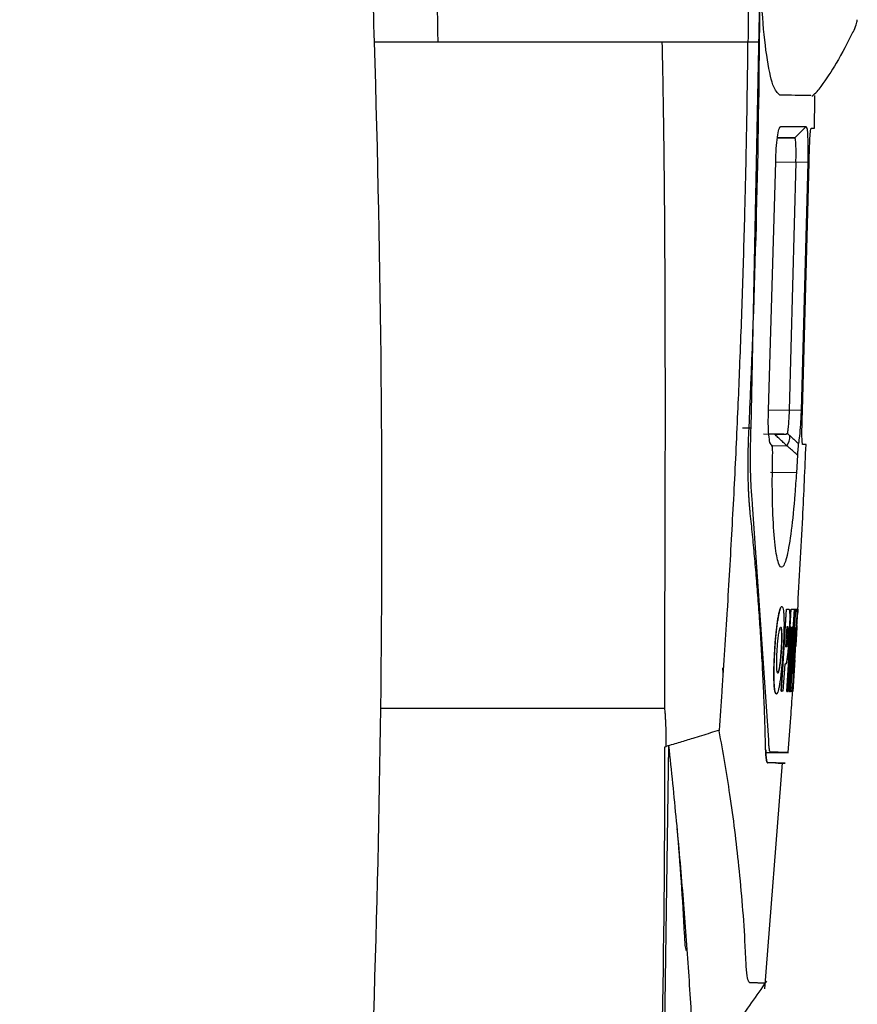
# Model space of a CAD drawing. Header units: millimetres. Extents: x -0.57 to 0.95, y -0.4 to 0.71.
# Tile 79 of 256: x -0.0839 to -0.0468, y 0.1456 to 0.1893. Entities that reach past the tile are written whole.
import ezdxf

# ---------------------------------------------------------------- set-up
doc = ezdxf.new("R2010")
doc.units = ezdxf.units.MM
doc.layers.add('FORMAT', color=7, linetype='Continuous')

msp = doc.modelspace()

# ---------------------------------------------------------------- linework, layer by layer
at = {"layer": 'FORMAT', "color": 7, "linetype": 'Continuous', "lineweight": 25}
for p, q in [((-0.051497, 0.171152), (-0.051073, 0.191926)), ((-0.050227, 0.184478), (-0.050184, 0.184521)), ((-0.050184, 0.184521), (-0.049054, 0.184526)), ((-0.049054, 0.184526), (-0.049559, 0.184024)), ((-0.048834, 0.18445), (-0.048685, 0.184448)), ((-0.050334, 0.18402), (-0.049559, 0.184024)), ((-0.049559, 0.184024), (-0.050334, 0.18402)), ((-0.050723, 0.171943), (-0.050406, 0.182951)), ((-0.050406, 0.182952), (-0.049508, 0.18294)), ((-0.049508, 0.18294), (-0.049808, 0.171943)), ((-0.048979, 0.182932), (-0.049508, 0.18294)), ((-0.048979, 0.182932), (-0.049279, 0.171922)), ((-0.049219, 0.171923), (-0.04892, 0.182932)), ((-0.050723, 0.171955), (-0.049808, 0.171943)), ((-0.049279, 0.171922), (-0.049808, 0.171943)), ((-0.051881, 0.171157), (-0.051497, 0.171152)), ((-0.05094, 0.170897), (-0.050457, 0.170882)), ((-0.050042, 0.17087), (-0.050712, 0.17089)), ((-0.050589, 0.170386), (-0.050631, 0.170431)), ((-0.050611, 0.170371), (-0.04991, 0.170358)), ((-0.050585, 0.170385), (-0.050589, 0.170386)), ((-0.04906, 0.170416), (-0.049213, 0.170418)), ((-0.049441, 0.169951), (-0.049487, 0.169159)), ((-0.050554, 0.169162), (-0.050542, 0.169838)), ((-0.049487, 0.169159), (-0.050641, 0.16918)), ((-0.050716, 0.157296), (-0.051428, 0.167756)), ((-0.050161, 0.159473), (-0.049932, 0.163115)), ((-0.050151, 0.159472), (-0.049922, 0.163115)), ((-0.050139, 0.163238), (-0.050129, 0.163238)), ((-0.049932, 0.163115), (-0.049829, 0.163113)), ((-0.049932, 0.163115), (-0.049922, 0.163115)), ((-0.049922, 0.163115), (-0.049819, 0.163113)), ((-0.049808, 0.159468), (-0.049579, 0.16311)), ((-0.049798, 0.159468), (-0.049569, 0.16311)), ((-0.049773, 0.16231), (-0.049725, 0.163112)), ((-0.049763, 0.16231), (-0.049715, 0.163112)), ((-0.049533, 0.163109), (-0.049761, 0.159467)), ((-0.049745, 0.159467), (-0.049517, 0.163109)), ((-0.049735, 0.159467), (-0.049507, 0.163109)), ((-0.049725, 0.163112), (-0.049599, 0.16311)), ((-0.049725, 0.163112), (-0.049715, 0.163112)), ((-0.049715, 0.163112), (-0.049589, 0.16311)), ((-0.049656, 0.159466), (-0.049428, 0.163108)), ((-0.049589, 0.16311), (-0.049637, 0.162308)), ((-0.049579, 0.16311), (-0.049543, 0.16311)), ((-0.049579, 0.16311), (-0.049569, 0.16311)), ((-0.049569, 0.16311), (-0.049533, 0.163109)), ((-0.049563, 0.160802), (-0.049421, 0.163067)), ((-0.049517, 0.163109), (-0.04948, 0.163109)), ((-0.049517, 0.163109), (-0.049507, 0.163109)), ((-0.049507, 0.163109), (-0.04947, 0.163109)), ((-0.049493, 0.161929), (-0.049428, 0.162961)), ((-0.049485, 0.162362), (-0.049438, 0.163108)), ((-0.049438, 0.163108), (-0.049428, 0.163108)), ((-0.049428, 0.163108), (-0.049419, 0.163108)), ((-0.049419, 0.163108), (-0.049421, 0.163067)), ((-0.049955, 0.161442), (-0.049899, 0.16235)), ((-0.049911, 0.159469), (-0.04973, 0.162309)), ((-0.049901, 0.159469), (-0.04972, 0.162309)), ((-0.049899, 0.16235), (-0.049888, 0.16235)), ((-0.049899, 0.16235), (-0.049898, 0.16235)), ((-0.049898, 0.16235), (-0.049888, 0.16235)), ((-0.049672, 0.162309), (-0.049853, 0.159468)), ((-0.04973, 0.162309), (-0.049773, 0.16231)), ((-0.049773, 0.16231), (-0.049763, 0.16231)), ((-0.04972, 0.162309), (-0.049763, 0.16231)), ((-0.04973, 0.162309), (-0.04972, 0.162309)), ((-0.049647, 0.162308), (-0.049682, 0.162309)), ((-0.049637, 0.162308), (-0.049672, 0.162309)), ((-0.049655, 0.160269), (-0.049527, 0.162307)), ((-0.049647, 0.162308), (-0.049637, 0.162308)), ((-0.049532, 0.162307), (-0.049522, 0.162306)), ((-0.049527, 0.162307), (-0.049522, 0.162306)), ((-0.049519, 0.161475), (-0.049464, 0.162383)), ((-0.049464, 0.162383), (-0.049463, 0.162383)), ((-0.049881, 0.161886), (-0.049871, 0.161886)), ((-0.050444, 0.161367), (-0.050434, 0.161366)), ((-0.050165, 0.161358), (-0.050155, 0.161358)), ((-0.049944, 0.161442), (-0.049955, 0.161442)), ((-0.049954, 0.161442), (-0.049944, 0.161442)), ((-0.049572, 0.161287), (-0.049562, 0.161287)), ((-0.049549, 0.161034), (-0.049521, 0.161476)), ((-0.049519, 0.161475), (-0.049519, 0.161475)), ((-0.049558, 0.160866), (-0.049649, 0.159466)), ((-0.049644, 0.159513), (-0.049558, 0.160866)), ((-0.049558, 0.160866), (-0.049558, 0.160866)), ((-0.052739, 0.160288), (-0.052754, 0.160509)), ((-0.050003, 0.160679), (-0.050082, 0.159471)), ((-0.049977, 0.160679), (-0.050003, 0.160679)), ((-0.049967, 0.160679), (-0.050003, 0.160679)), ((-0.049977, 0.160679), (-0.049967, 0.160679)), ((-0.049644, 0.159513), (-0.049588, 0.160396)), ((-0.049666, 0.159466), (-0.04962, 0.160204)), ((-0.04966, 0.160269), (-0.04965, 0.160269)), ((-0.04965, 0.160269), (-0.049655, 0.160269)), ((-0.050092, 0.159472), (-0.050161, 0.159473)), ((-0.050161, 0.159473), (-0.050151, 0.159472)), ((-0.050082, 0.159471), (-0.050151, 0.159472)), ((-0.050092, 0.159472), (-0.050082, 0.159471)), ((-0.049863, 0.159469), (-0.049911, 0.159469)), ((-0.049911, 0.159469), (-0.049901, 0.159469)), ((-0.049853, 0.159468), (-0.049901, 0.159469)), ((-0.049863, 0.159469), (-0.049853, 0.159468)), ((-0.049771, 0.159467), (-0.049808, 0.159468)), ((-0.049808, 0.159468), (-0.049798, 0.159468)), ((-0.049761, 0.159467), (-0.049798, 0.159468)), ((-0.049771, 0.159467), (-0.049761, 0.159467)), ((-0.049745, 0.159467), (-0.049735, 0.159467)), ((-0.049698, 0.159466), (-0.049735, 0.159467)), ((-0.049708, 0.159466), (-0.049698, 0.159466)), ((-0.049659, 0.159466), (-0.049666, 0.159466)), ((-0.049666, 0.159466), (-0.049656, 0.159466)), ((-0.049649, 0.159466), (-0.049656, 0.159466)), ((-0.050384, 0.159355), (-0.050374, 0.159354)), ((-0.055481, 0.132814), (-0.055147, 0.157065)), ((-0.055321, 0.157004), (-0.055261, 0.157022)), ((-0.050851, 0.156895), (-0.050859, 0.156896)), ((-0.050841, 0.156754), (-0.049844, 0.156758)), ((-0.050885, 0.146279), (-0.050104, 0.156295)), ((-0.050759, 0.156299), (-0.05079, 0.1563)), ((-0.049992, 0.156286), (-0.050765, 0.156313)), ((-0.050272, 0.156287), (-0.050293, 0.156288)), ((-0.049986, 0.156286), (-0.049992, 0.156286))]:
    msp.add_line(p, q, dxfattribs=at)
msp.add_arc((-0.050453, 0.170766), 0.000678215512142, 323.095164, 3.823819, dxfattribs=at)
for points, knots in [([(-0.06537566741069, 0.1882679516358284), (-0.0654570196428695, 0.1933125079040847), (-0.0656495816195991, 0.2008716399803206), (-0.0660258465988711, 0.2084432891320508), (-0.0663279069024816, 0.2134780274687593), (-0.0665047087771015, 0.2159890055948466), (-0.0669127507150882, 0.2210850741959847), (-0.0673747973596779, 0.2262549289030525), (-0.0682324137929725, 0.2341017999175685), (-0.0692271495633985, 0.2417915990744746), (-0.0703367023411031, 0.2492319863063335), (-0.0712499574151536, 0.2546596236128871), (-0.0718889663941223, 0.2582139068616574), (-0.0722161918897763, 0.2599900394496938), (-0.0725476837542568, 0.2617433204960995), (-0.0727725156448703, 0.2629040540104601), (-0.0731172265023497, 0.2646699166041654), (-0.0735967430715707, 0.2670904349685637), (-0.0746035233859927, 0.2719950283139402), (-0.0764667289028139, 0.280590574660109), (-0.0788033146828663, 0.2903221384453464), (-0.0808627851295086, 0.2980975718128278), (-0.0817618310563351, 0.3013589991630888), (-0.0820884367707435, 0.3025429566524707), (-0.0825763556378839, 0.3043174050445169), (-0.0832547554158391, 0.305702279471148), (-0.0839272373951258, 0.3067086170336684)], [0, 0, 0, 0, 0.1250000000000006, 0.1875000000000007, 0.1875000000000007, 0.2500000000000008, 0.2500000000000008, 0.3125000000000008, 0.3750000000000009, 0.4375000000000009, 0.500000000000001, 0.562500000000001, 0.578125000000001, 0.593750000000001, 0.6093750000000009, 0.6250000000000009, 0.6250000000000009, 0.6562500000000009, 0.6875000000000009, 0.7500000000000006, 0.8750000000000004, 0.9375000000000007, 0.9531250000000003, 0.9609375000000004, 0.9687500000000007, 1, 1, 1, 1]), ([(-0.0520995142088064, 0.2152712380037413), (-0.0520441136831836, 0.2140356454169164), (-0.0519041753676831, 0.210627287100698), (-0.0517336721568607, 0.2050505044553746), (-0.0516211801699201, 0.1985321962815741), (-0.0515993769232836, 0.192937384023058), (-0.0516218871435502, 0.1895166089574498), (-0.0516348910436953, 0.1882679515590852)], [0.2765756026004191, 0.2765756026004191, 0.2765756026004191, 0.2765756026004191, 0.3121419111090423, 0.3746419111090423, 0.4371419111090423, 0.4996419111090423, 0.5355663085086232, 0.5355663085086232, 0.5355663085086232, 0.5355663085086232]), ([(-0.0502180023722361, 0.1859139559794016), (-0.0503223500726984, 0.1860053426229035), (-0.0505315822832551, 0.1861885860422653), (-0.0508170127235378, 0.1875805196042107), (-0.051026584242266, 0.1895660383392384), (-0.051057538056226, 0.1911385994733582), (-0.0510730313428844, 0.1919257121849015)], [0, 0, 0, 0, 0.2507702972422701, 0.5028306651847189, 0.7511522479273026, 1, 1, 1, 1]), ([(-0.0469684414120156, 0.18871227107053), (-0.0469188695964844, 0.1888208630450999), (-0.046837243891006, 0.188999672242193), (-0.0468013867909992, 0.1891828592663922), (-0.0467873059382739, 0.1892547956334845)], [0, 0, 0, 0, 0.6073064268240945, 1, 1, 1, 1]), ([(-0.0469898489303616, 0.1887235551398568), (-0.0472214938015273, 0.1882519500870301), (-0.0476348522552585, 0.1874103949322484), (-0.0481662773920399, 0.1866384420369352), (-0.0483998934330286, 0.186299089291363)], [0, 0, 0, 0, 0.5603970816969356, 1, 1, 1, 1]), ([(-0.0554345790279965, 0.1882679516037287), (-0.0561480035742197, 0.1882679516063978), (-0.0576339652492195, 0.1882679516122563), (-0.0600286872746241, 0.1882679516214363), (-0.0625939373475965, 0.1882679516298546), (-0.0644255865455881, 0.1882679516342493), (-0.06537566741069, 0.1882679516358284)], [0.14865, 0.14865, 0.14865, 0.14865, 0.3043874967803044, 0.4601249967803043, 0.6158624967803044, 0.7715999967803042, 0.7715999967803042, 0.7715999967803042, 0.7715999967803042]), ([(-0.0553269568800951, 0.158708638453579), (-0.0553284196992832, 0.1590168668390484), (-0.0553276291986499, 0.1596330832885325), (-0.0553254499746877, 0.1605565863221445), (-0.0553223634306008, 0.1614798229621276), (-0.0553181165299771, 0.1627105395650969), (-0.0553127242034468, 0.1642487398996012), (-0.0553070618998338, 0.1660945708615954), (-0.0553025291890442, 0.1679405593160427), (-0.0552994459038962, 0.1697868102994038), (-0.0552984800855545, 0.1710862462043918), (-0.0552982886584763, 0.1723174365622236), (-0.0552989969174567, 0.1741644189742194), (-0.0553055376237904, 0.1771752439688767), (-0.0553233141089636, 0.1804614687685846), (-0.0553462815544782, 0.1829269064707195), (-0.0553769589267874, 0.1853925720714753), (-0.0554051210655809, 0.1870364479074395), (-0.0554345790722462, 0.1882679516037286)], [-2.5879699e-09, -2.5879699e-09, -2.5879699e-09, -2.5879699e-09, 0.03125, 0.0625, 0.09375, 0.125, 0.1875, 0.25, 0.3125, 0.375, 0.4375, 0.4444444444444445, 0.5, 0.625, 0.75, 0.833333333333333, 0.875, 1.000000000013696, 1.000000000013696, 1.000000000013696, 1.000000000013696]), ([(-0.0516348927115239, 0.1882679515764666), (-0.0516636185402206, 0.1882679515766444), (-0.0517213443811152, 0.1882679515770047), (-0.0518096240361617, 0.188267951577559), (-0.0519006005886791, 0.1882679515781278), (-0.0519638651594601, 0.1882679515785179), (-0.0522559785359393, 0.1882679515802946), (-0.0527936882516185, 0.188267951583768), (-0.0536420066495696, 0.1882679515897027), (-0.0545232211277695, 0.188267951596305), (-0.0551283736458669, 0.1882679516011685), (-0.0554345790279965, 0.1882679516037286)], [0.7715999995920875, 0.7715999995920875, 0.7715999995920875, 0.7715999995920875, 0.7779749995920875, 0.7843499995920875, 0.7907249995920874, 0.7970999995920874, 0.7970999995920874, 0.8478249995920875, 0.8985499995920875, 0.9492749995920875, 1, 1, 1, 1]), ([(-0.0529028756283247, 0.157743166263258), (-0.0528633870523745, 0.1583121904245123), (-0.0528238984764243, 0.1588812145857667), (-0.0527844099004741, 0.1594502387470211), (-0.052763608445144, 0.1597499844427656), (-0.052722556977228, 0.1603495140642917), (-0.0526626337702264, 0.1612489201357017), (-0.0526043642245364, 0.1621484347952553), (-0.0525288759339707, 0.1633479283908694), (-0.0524386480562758, 0.1648475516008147), (-0.0523369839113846, 0.1666474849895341), (-0.0522419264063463, 0.1684477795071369), (-0.0521534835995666, 0.1702484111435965), (-0.0520959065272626, 0.1715157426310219), (-0.0520438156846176, 0.1727164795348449), (-0.051968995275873, 0.17451772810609), (-0.0518626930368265, 0.1774537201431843), (-0.0517703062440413, 0.1806573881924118), (-0.0517157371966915, 0.1830605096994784), (-0.051670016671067, 0.1854638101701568), (-0.0516474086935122, 0.1870661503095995), (-0.0516348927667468, 0.1882679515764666)], [-0.0593236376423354, -0.0593236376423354, -0.0593236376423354, -0.0593236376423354, 0, 0, 0, 0.03125, 0.0625, 0.09375, 0.125, 0.1875, 0.25, 0.3125, 0.375, 0.4375, 0.4444444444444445, 0.5, 0.625, 0.75, 0.833333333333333, 0.875, 1.000000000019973, 1.000000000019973, 1.000000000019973, 1.000000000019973]), ([(-0.0488085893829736, 0.1858619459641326), (-0.048723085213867, 0.1859329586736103), (-0.0485526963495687, 0.1860744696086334), (-0.048442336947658, 0.1862189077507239), (-0.0483873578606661, 0.1862908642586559)], [0, 0, 0, 0, 0.5018178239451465, 1, 1, 1, 1]), ([(-0.048850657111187, 0.1858959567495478), (-0.0488962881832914, 0.1858965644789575), (-0.0490257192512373, 0.1858982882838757), (-0.049749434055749, 0.1859077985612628), (-0.0502180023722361, 0.1859139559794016)], [0, 0, 0, 0, 0.3525511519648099, 0.9999999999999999, 0.9999999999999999, 0.9999999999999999, 0.9999999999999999]), ([(-0.0486846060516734, 0.1844483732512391), (-0.0486817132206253, 0.1847181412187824), (-0.0486765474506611, 0.1851998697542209), (-0.0486725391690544, 0.185681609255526), (-0.0486707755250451, 0.1858935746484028)], [0, 0, 0, 0, 0.5599999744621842, 1, 1, 1, 1]), ([(-0.0504062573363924, 0.1829506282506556), (-0.0504000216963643, 0.1831524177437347), (-0.0503875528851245, 0.1835559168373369), (-0.050333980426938, 0.1840781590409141), (-0.0502746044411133, 0.184372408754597), (-0.0502229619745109, 0.1845012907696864), (-0.0501970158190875, 0.1845145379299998), (-0.0501840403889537, 0.1845211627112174)], [0, 0, 0, 0, 0.2496623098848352, 0.4992257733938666, 0.7488559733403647, 0.874405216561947, 1, 1, 1, 1]), ([(-0.0490535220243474, 0.1845262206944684), (-0.0490406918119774, 0.1845028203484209), (-0.0490150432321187, 0.1844560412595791), (-0.0489880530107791, 0.1840927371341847), (-0.0489769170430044, 0.1836516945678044), (-0.0489754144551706, 0.1832484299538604), (-0.0489778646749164, 0.1830377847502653), (-0.0489790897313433, 0.1829324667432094)], [0, 0, 0, 0, 0.2499869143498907, 0.4997430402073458, 0.749311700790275, 0.874661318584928, 1, 1, 1, 1]), ([(-0.04892043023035, 0.1829318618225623), (-0.0489164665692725, 0.1831296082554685), (-0.048908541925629, 0.183524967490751), (-0.0488858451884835, 0.1840272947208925), (-0.0488591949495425, 0.1843807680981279), (-0.048842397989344, 0.1844267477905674), (-0.048833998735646, 0.1844497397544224)], [0, 0, 0, 0, 0.2500498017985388, 0.4999306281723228, 0.7499422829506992, 1, 1, 1, 1]), ([(-0.0495076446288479, 0.1829404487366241), (-0.0495065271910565, 0.1830194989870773), (-0.0495043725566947, 0.1831719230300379), (-0.0495032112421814, 0.1834406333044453), (-0.0495068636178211, 0.1837289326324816), (-0.0495234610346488, 0.183974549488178), (-0.0495470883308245, 0.1840072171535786), (-0.0495588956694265, 0.1840235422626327)], [0, 0, 0, 0, 0.1396626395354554, 0.2692963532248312, 0.4975493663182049, 0.7489088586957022, 1, 1, 1, 1]), ([(-0.0505887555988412, 0.1703856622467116), (-0.0506014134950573, 0.1703923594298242), (-0.0506267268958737, 0.1704057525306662), (-0.0506714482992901, 0.1705328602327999), (-0.0507146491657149, 0.1708241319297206), (-0.0507391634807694, 0.1713422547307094), (-0.0507285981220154, 0.1717429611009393), (-0.0507233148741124, 0.1719433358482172)], [0, 0, 0, 0, 0.1255578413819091, 0.2510919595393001, 0.5008065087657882, 0.7503763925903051, 1, 1, 1, 1]), ([(-0.0498077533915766, 0.1719434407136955), (-0.0498130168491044, 0.1718436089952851), (-0.0498225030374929, 0.1716636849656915), (-0.0498374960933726, 0.1714032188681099), (-0.0498511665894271, 0.1711959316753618), (-0.0498676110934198, 0.1710387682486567), (-0.0498803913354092, 0.170955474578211), (-0.0498884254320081, 0.1709231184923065), (-0.0498907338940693, 0.170913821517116)], [0, 0, 0, 0, 0.2183050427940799, 0.3934453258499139, 0.6132957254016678, 0.7771321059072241, 0.9359626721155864, 1, 1, 1, 1]), ([(-0.0492790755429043, 0.1719223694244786), (-0.0492835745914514, 0.1718176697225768), (-0.0492925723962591, 0.1716082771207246), (-0.04931605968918, 0.1712105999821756), (-0.0493515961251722, 0.1707606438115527), (-0.0493823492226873, 0.1705642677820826), (-0.0493977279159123, 0.1704660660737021)], [0, 0, 0, 0, 0.167162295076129, 0.3343137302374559, 0.6671104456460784, 1, 1, 1, 1]), ([(-0.0492130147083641, 0.170417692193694), (-0.0492203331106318, 0.1704407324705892), (-0.0492349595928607, 0.1704867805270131), (-0.0492431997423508, 0.1708352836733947), (-0.049239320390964, 0.1713332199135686), (-0.0492258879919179, 0.1717266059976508), (-0.0492191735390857, 0.1719232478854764)], [0, 0, 0, 0, 0.2503591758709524, 0.5003652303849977, 0.7502475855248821, 1, 1, 1, 1]), ([(-0.0515308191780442, 0.1673587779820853), (-0.0515362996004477, 0.1674116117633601), (-0.0515472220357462, 0.167516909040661), (-0.051561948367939, 0.1676827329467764), (-0.0515753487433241, 0.1678534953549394), (-0.0515873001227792, 0.1680298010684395), (-0.0515978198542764, 0.1682114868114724), (-0.0516068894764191, 0.1683985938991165), (-0.0516145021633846, 0.1685911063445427), (-0.0516206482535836, 0.1687890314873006), (-0.0516265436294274, 0.16904526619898), (-0.0516304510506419, 0.1693623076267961), (-0.0516299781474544, 0.1697426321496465), (-0.0516242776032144, 0.1701295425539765), (-0.0516137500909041, 0.1705229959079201), (-0.0516025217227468, 0.1707875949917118), (-0.0515968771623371, 0.1709206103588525)], [0, 0, 0, 0, 0.0561353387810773, 0.1118772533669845, 0.1673335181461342, 0.2226135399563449, 0.2778277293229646, 0.3330868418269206, 0.3885013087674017, 0.4441805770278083, 0.5002324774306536, 0.6005662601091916, 0.700070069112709, 0.7993834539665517, 0.899148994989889, 1, 1, 1, 1]), ([(-0.0514276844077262, 0.1677565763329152), (-0.0514493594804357, 0.1679925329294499), (-0.0514924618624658, 0.1684617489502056), (-0.0515232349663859, 0.1693032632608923), (-0.0515290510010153, 0.1702067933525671), (-0.0515076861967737, 0.170835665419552), (-0.0514969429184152, 0.1711518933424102)], [0, 0, 0, 0, 0.2514716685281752, 0.5000688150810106, 0.7486099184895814, 1, 1, 1, 1]), ([(-0.0499102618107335, 0.1703582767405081), (-0.0499368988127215, 0.1703835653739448), (-0.0499901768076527, 0.170434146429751), (-0.0500960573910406, 0.1705343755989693), (-0.0502271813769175, 0.170658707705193), (-0.0503560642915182, 0.1707824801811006), (-0.0504316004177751, 0.1708572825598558), (-0.0504567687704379, 0.1708822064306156)], [0, 0, 0, 0, 0.1429116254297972, 0.2858446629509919, 0.5714550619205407, 0.8572104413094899, 0.9999999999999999, 0.9999999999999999, 0.9999999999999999, 0.9999999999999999]), ([(-0.0504567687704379, 0.1708822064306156), (-0.0503820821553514, 0.1708799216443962), (-0.0502316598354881, 0.1708753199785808), (-0.0501055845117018, 0.1708714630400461), (-0.0500421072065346, 0.1708695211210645)], [0, 0, 0, 0, 0.4965128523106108, 0.9999999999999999, 0.9999999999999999, 0.9999999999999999, 0.9999999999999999]), ([(-0.0500421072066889, 0.1708695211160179), (-0.0500222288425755, 0.1708694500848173), (-0.0499821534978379, 0.1708693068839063), (-0.0499380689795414, 0.1708769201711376), (-0.0499085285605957, 0.1708893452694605), (-0.0498948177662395, 0.1709017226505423), (-0.0498914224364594, 0.1709110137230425), (-0.0498904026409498, 0.1709138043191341)], [0, 0, 0, 0, 0.2718727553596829, 0.5481031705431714, 0.7317146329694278, 0.9194198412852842, 0.9999999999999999, 0.9999999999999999, 0.9999999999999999, 0.9999999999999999]), ([(-0.0498904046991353, 0.1709138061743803), (-0.0498903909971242, 0.1709137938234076), (-0.0498522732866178, 0.1708794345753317), (-0.0498140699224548, 0.1708450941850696), (-0.0497758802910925, 0.1708107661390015)], [0, 0, 0, 0, 0.0003594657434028, 1, 1, 1, 1]), ([(-0.0497758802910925, 0.1708107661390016), (-0.0497168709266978, 0.1707576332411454), (-0.0495985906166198, 0.1706511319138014), (-0.0494722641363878, 0.1705352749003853), (-0.0494052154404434, 0.1704730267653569), (-0.0493977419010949, 0.1704660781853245), (-0.0493977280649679, 0.1704660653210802)], [0, 0, 0, 0, 0.4693900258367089, 0.9408608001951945, 0.9998905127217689, 1, 1, 1, 1]), ([(-0.0505420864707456, 0.1698377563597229), (-0.0505405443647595, 0.1699215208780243), (-0.0505378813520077, 0.1700661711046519), (-0.050545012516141, 0.1702438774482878), (-0.0505591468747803, 0.1703496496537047), (-0.0505743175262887, 0.1703826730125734), (-0.0505830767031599, 0.1703849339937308), (-0.050585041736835, 0.170385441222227)], [0, 0, 0, 0, 0.3055622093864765, 0.5276654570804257, 0.7513418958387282, 0.9442160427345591, 0.9999999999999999, 0.9999999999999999, 0.9999999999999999, 0.9999999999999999]), ([(-0.0494412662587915, 0.1699508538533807), (-0.049465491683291, 0.1699727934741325), (-0.0495139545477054, 0.1700166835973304), (-0.0495895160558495, 0.1700838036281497), (-0.0496679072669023, 0.1701524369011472), (-0.0497490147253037, 0.1702223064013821), (-0.0498298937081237, 0.170291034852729), (-0.0498834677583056, 0.1703358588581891), (-0.0499102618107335, 0.1703582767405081)], [0, 0, 0, 0, 0.1541129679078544, 0.3083023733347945, 0.4811031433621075, 0.6540045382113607, 0.8269568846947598, 1, 1, 1, 1]), ([(-0.0493977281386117, 0.1704660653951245), (-0.0494019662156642, 0.1704398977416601), (-0.0494104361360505, 0.1703876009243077), (-0.0494243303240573, 0.1702349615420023), (-0.049434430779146, 0.1700820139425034), (-0.0494397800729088, 0.1699793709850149), (-0.0494412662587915, 0.1699508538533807)], [0, 0, 0, 0, 0.2612029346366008, 0.5220216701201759, 0.8672040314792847, 1, 1, 1, 1]), ([(-0.049430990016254, 0.1630670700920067), (-0.0493536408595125, 0.1644384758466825), (-0.0492155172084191, 0.1668874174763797), (-0.0491073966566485, 0.1693378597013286), (-0.0490598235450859, 0.1704160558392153)], [0, 0, 0, 0, 0.5599993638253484, 0.9999999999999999, 0.9999999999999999, 0.9999999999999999, 0.9999999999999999]), ([(-0.0494868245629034, 0.1691589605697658), (-0.049508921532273, 0.1688405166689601), (-0.049574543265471, 0.1678948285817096), (-0.0497125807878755, 0.1665307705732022), (-0.049900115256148, 0.1653912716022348), (-0.0500971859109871, 0.1648801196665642), (-0.0502836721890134, 0.165046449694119), (-0.0504381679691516, 0.1658671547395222), (-0.0505387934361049, 0.1672488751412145), (-0.0505588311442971, 0.1684735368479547), (-0.0505541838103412, 0.1691340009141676), (-0.0505539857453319, 0.1691621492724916)], [0, 0, 0, 0, 0.0677181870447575, 0.201103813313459, 0.3341205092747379, 0.466359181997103, 0.5980135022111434, 0.7295404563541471, 0.8614538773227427, 0.9940952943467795, 1, 1, 1, 1]), ([(-0.0508513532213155, 0.156895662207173), (-0.050861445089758, 0.1572822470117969), (-0.0508814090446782, 0.1580469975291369), (-0.050924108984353, 0.1591815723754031), (-0.0509750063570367, 0.1602909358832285), (-0.0510343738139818, 0.161375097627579), (-0.0511013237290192, 0.1624340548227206), (-0.0511752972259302, 0.163467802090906), (-0.0512556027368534, 0.1644763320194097), (-0.0513418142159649, 0.1654596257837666), (-0.0514326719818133, 0.1664176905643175), (-0.0514983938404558, 0.1670478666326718), (-0.0515308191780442, 0.1673587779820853)], [0, 0, 0, 0, 0.1108265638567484, 0.2192395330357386, 0.3252426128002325, 0.4288390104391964, 0.5300314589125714, 0.6288222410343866, 0.7252132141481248, 0.8192058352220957, 0.9108011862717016, 1, 1, 1, 1]), ([(-0.0504442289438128, 0.161366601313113), (-0.0504410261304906, 0.1614157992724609), (-0.0504345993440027, 0.1615145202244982), (-0.0504234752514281, 0.1616627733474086), (-0.0504112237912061, 0.1618106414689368), (-0.050397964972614, 0.1619548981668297), (-0.050379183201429, 0.1621406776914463), (-0.0503588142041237, 0.1623162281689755), (-0.0503374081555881, 0.1624776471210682), (-0.050315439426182, 0.1626292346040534), (-0.0502928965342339, 0.1627648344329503), (-0.0502697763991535, 0.1628850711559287), (-0.0502518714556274, 0.162968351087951), (-0.0502336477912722, 0.1630428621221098), (-0.0502155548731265, 0.1631064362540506), (-0.0501984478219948, 0.1631563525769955), (-0.0501772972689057, 0.1632053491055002), (-0.0501576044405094, 0.1632343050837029), (-0.0501440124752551, 0.16323733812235), (-0.050139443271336, 0.1632383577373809)], [0, 0, 0, 0, 0.0481466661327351, 0.0966114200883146, 0.1461167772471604, 0.1959963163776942, 0.2441475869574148, 0.342103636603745, 0.3920021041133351, 0.4404630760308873, 0.5387926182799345, 0.588724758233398, 0.6418428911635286, 0.6952846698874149, 0.7497149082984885, 0.8044752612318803, 0.8527864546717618, 0.950511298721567, 1, 1, 1, 1]), ([(-0.0504341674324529, 0.1613664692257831), (-0.0504309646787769, 0.161415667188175), (-0.05042453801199, 0.1615143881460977), (-0.0504134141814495, 0.1616626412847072), (-0.0504011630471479, 0.1618105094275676), (-0.0503879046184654, 0.1619547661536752), (-0.0503691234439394, 0.1621405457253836), (-0.0503487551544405, 0.162316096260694), (-0.0503273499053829, 0.1624775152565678), (-0.0503053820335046, 0.1626291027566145), (-0.0502828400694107, 0.1627647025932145), (-0.050259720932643, 0.162884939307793), (-0.0502418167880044, 0.1629682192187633), (-0.0502235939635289, 0.1630427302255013), (-0.050205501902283, 0.1631063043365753), (-0.050188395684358, 0.1631562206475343), (-0.0501672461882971, 0.1632052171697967), (-0.0501475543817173, 0.163234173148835), (-0.0501339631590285, 0.1632372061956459), (-0.0501293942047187, 0.1632382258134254)], [0, 0, 0, 0, 0.0481466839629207, 0.0966114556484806, 0.1461168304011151, 0.1959963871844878, 0.2441476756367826, 0.3421037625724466, 0.3920022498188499, 0.4404632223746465, 0.5387927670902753, 0.5887249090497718, 0.6418430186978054, 0.6952847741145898, 0.7497149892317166, 0.8044753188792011, 0.8527864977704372, 0.9505113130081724, 1, 1, 1, 1]), ([(-0.0501293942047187, 0.1632382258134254), (-0.050119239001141, 0.1632323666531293), (-0.0500986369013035, 0.1632204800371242), (-0.0500740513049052, 0.1631271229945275), (-0.050054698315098, 0.1629793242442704), (-0.050042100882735, 0.1627789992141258), (-0.050036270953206, 0.1625291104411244), (-0.0500375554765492, 0.1622508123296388), (-0.0500452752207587, 0.1619489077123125), (-0.0500559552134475, 0.1616984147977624), (-0.0500664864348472, 0.1615003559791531), (-0.0500721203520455, 0.1614080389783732), (-0.0500749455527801, 0.1613617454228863)], [0, 0, 0, 0, 0.116585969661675, 0.2365206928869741, 0.3531158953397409, 0.4732836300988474, 0.586084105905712, 0.7028992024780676, 0.8044206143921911, 0.9093374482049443, 0.9545360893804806, 1, 1, 1, 1]), ([(-0.0498291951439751, 0.1631133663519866), (-0.0498222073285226, 0.1631092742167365), (-0.0498080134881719, 0.1631009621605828), (-0.0497947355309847, 0.1630308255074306), (-0.0497875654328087, 0.1629336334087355), (-0.0497845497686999, 0.162836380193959), (-0.049784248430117, 0.1627140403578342), (-0.0497867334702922, 0.162575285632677), (-0.0497915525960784, 0.1624254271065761), (-0.0497983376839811, 0.1622663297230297), (-0.0498070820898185, 0.162094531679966), (-0.0498142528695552, 0.1619745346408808), (-0.0498178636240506, 0.1619141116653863)], [0, 0, 0, 0, 0.1612360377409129, 0.3275070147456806, 0.410995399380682, 0.4964966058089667, 0.5801130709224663, 0.6666154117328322, 0.7439436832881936, 0.8229773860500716, 0.9108625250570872, 1, 1, 1, 1]), ([(-0.0498191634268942, 0.1631132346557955), (-0.0498121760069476, 0.1631091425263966), (-0.0497979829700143, 0.1631008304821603), (-0.0497847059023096, 0.1630306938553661), (-0.049777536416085, 0.1629335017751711), (-0.0497745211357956, 0.1628362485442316), (-0.0497742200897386, 0.1627139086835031), (-0.0497767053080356, 0.1625751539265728), (-0.0497815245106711, 0.1624252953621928), (-0.0497883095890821, 0.1622661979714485), (-0.0497970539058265, 0.1620943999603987), (-0.0498042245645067, 0.1619744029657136), (-0.049807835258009, 0.1619139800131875)], [0, 0, 0, 0, 0.1612359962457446, 0.3275069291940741, 0.4109953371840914, 0.4964965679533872, 0.5801130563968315, 0.6666154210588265, 0.7439437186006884, 0.822977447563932, 0.9108625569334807, 1, 1, 1, 1]), ([(-0.0494695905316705, 0.1631086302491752), (-0.0494674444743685, 0.1631037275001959), (-0.0494630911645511, 0.1630937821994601), (-0.0494613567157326, 0.1630128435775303), (-0.0494632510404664, 0.1628836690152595), (-0.0494689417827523, 0.1627081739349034), (-0.0494781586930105, 0.1624900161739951), (-0.0494903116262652, 0.1622408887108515), (-0.0495051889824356, 0.161962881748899), (-0.0495199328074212, 0.1617056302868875), (-0.049533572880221, 0.1614775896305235), (-0.0495414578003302, 0.1613507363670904), (-0.0495454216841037, 0.1612869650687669)], [0, 0, 0, 0, 0.1081346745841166, 0.2193528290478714, 0.3275096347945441, 0.4388930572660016, 0.5455065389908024, 0.6553160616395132, 0.7600648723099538, 0.8679610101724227, 0.9336217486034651, 0.9999999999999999, 0.9999999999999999, 0.9999999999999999, 0.9999999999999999]), ([(-0.0494209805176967, 0.1630669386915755), (-0.0494217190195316, 0.1630545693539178), (-0.0494229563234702, 0.1630338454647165), (-0.0494252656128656, 0.1629964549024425), (-0.049426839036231, 0.1629712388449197), (-0.0494274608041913, 0.1629612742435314)], [0, 0, 0, 0, 0.4724300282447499, 0.7915207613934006, 1, 1, 1, 1]), ([(-0.0503383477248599, 0.1613602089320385), (-0.0503309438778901, 0.1614614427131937), (-0.0503161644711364, 0.1616635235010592), (-0.0502839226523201, 0.1619358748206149), (-0.050247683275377, 0.1621592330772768), (-0.0502123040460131, 0.1622980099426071), (-0.0501926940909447, 0.1623136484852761), (-0.050184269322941, 0.1623203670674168)], [0, 0, 0, 0, 0.194660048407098, 0.3885763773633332, 0.5980160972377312, 0.8273009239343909, 1, 1, 1, 1]), ([(-0.0501943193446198, 0.1623204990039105), (-0.0501845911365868, 0.1623086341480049), (-0.0501651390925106, 0.1622849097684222), (-0.0501490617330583, 0.1621024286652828), (-0.0501451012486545, 0.1618371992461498), (-0.0501526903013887, 0.1615672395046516), (-0.0501621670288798, 0.1614047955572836), (-0.0501649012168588, 0.1613579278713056)], [0, 0, 0, 0, 0.2277175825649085, 0.4553328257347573, 0.685732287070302, 0.90932872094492, 1, 1, 1, 1]), ([(-0.050184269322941, 0.1623203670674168), (-0.050174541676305, 0.1623085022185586), (-0.0501550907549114, 0.1622847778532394), (-0.0501390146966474, 0.162102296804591), (-0.0501350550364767, 0.161837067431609), (-0.050142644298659, 0.1615671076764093), (-0.0501521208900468, 0.161404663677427), (-0.0501548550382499, 0.1613577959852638)], [0, 0, 0, 0, 0.2277175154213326, 0.4553326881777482, 0.6857321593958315, 0.9093287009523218, 1, 1, 1, 1]), ([(-0.0498979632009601, 0.1623503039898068), (-0.0498912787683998, 0.1623505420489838), (-0.0498810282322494, 0.1623509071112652), (-0.0498707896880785, 0.162314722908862), (-0.0498667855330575, 0.1622530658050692), (-0.0498674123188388, 0.1621561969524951), (-0.0498724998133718, 0.1620278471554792), (-0.0498779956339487, 0.1619345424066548), (-0.0498808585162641, 0.1618859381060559)], [0, 0, 0, 0, 0.30452415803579, 0.4669859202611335, 0.588008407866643, 0.7099561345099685, 0.8489103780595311, 1, 1, 1, 1]), ([(-0.0498879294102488, 0.162350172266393), (-0.0498812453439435, 0.1623504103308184), (-0.0498709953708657, 0.1623507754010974), (-0.0498607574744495, 0.1623145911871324), (-0.0498567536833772, 0.1622529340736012), (-0.0498573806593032, 0.1621560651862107), (-0.0498624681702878, 0.1620277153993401), (-0.0498679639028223, 0.1619344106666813), (-0.0498708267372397, 0.1618858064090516)], [0, 0, 0, 0, 0.3045241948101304, 0.4669859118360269, 0.5880084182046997, 0.7099561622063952, 0.8489104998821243, 1, 1, 1, 1]), ([(-0.0495216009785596, 0.1623064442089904), (-0.0495187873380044, 0.1622946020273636), (-0.0495139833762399, 0.1622743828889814), (-0.0495178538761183, 0.1620994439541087), (-0.0495280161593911, 0.1618667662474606), (-0.0495433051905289, 0.1615835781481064), (-0.0495553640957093, 0.1613871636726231), (-0.0495615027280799, 0.1612871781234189)], [0, 0, 0, 0, 0.2651618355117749, 0.4527327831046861, 0.6409854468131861, 0.8172422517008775, 1, 1, 1, 1]), ([(-0.049463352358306, 0.1623831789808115), (-0.049463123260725, 0.1623796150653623), (-0.049462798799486, 0.1623745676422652), (-0.0494670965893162, 0.1622967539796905), (-0.0494724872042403, 0.1622052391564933), (-0.0494803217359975, 0.1620753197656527), (-0.0494860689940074, 0.1619812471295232), (-0.0494892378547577, 0.161929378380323)], [0, 0, 0, 0, 0.3763578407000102, 0.5330197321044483, 0.6912898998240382, 0.8297867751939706, 1, 1, 1, 1]), ([(-0.0498178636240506, 0.1619141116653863), (-0.04982092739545, 0.1618651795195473), (-0.0498270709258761, 0.1617670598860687), (-0.0498371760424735, 0.1616193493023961), (-0.0498481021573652, 0.1614716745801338), (-0.0498580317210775, 0.161350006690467), (-0.0498686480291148, 0.1612306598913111), (-0.0498777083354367, 0.161138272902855), (-0.0498869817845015, 0.1610540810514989), (-0.049896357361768, 0.1609758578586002), (-0.0499057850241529, 0.160907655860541), (-0.0499155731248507, 0.1608474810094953), (-0.0499262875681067, 0.1607900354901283), (-0.0499370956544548, 0.1607458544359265), (-0.0499474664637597, 0.160715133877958), (-0.0499550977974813, 0.1606980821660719), (-0.0499625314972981, 0.1606866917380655), (-0.0499697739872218, 0.1606800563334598), (-0.0499744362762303, 0.1606793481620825), (-0.0499767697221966, 0.1606789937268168)], [0, 0, 0, 0, 0.0714965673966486, 0.1433662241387, 0.2168886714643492, 0.2912939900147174, 0.3295777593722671, 0.4072659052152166, 0.4468179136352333, 0.4851140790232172, 0.5631457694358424, 0.6029529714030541, 0.650809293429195, 0.7482344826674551, 0.7977561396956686, 0.8479675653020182, 0.8983435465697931, 0.9491215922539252, 1, 1, 1, 1]), ([(-0.049807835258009, 0.1619139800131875), (-0.0498108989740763, 0.1618650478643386), (-0.0498170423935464, 0.1617669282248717), (-0.0498271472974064, 0.1616192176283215), (-0.0498380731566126, 0.1614715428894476), (-0.0498480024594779, 0.1613498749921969), (-0.0498586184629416, 0.1612305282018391), (-0.0498676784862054, 0.1611381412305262), (-0.0498769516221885, 0.1610539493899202), (-0.0498863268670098, 0.1609757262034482), (-0.0498957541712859, 0.1609075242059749), (-0.0499055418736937, 0.1608473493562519), (-0.0499162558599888, 0.1607899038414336), (-0.0499270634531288, 0.1607457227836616), (-0.0499374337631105, 0.1607150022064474), (-0.0499450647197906, 0.1606979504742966), (-0.0499524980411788, 0.160686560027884), (-0.0499597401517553, 0.1606799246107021), (-0.0499644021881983, 0.1606792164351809), (-0.0499667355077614, 0.1606788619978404)], [0, 0, 0, 0, 0.0714965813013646, 0.1433662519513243, 0.2168887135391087, 0.2912940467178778, 0.3295778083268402, 0.4072659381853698, 0.446817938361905, 0.4851140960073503, 0.5631457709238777, 0.6029529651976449, 0.6508092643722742, 0.7482344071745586, 0.7977560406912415, 0.8479674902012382, 0.898343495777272, 0.9491215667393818, 0.9999999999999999, 0.9999999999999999, 0.9999999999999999, 0.9999999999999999]), ([(-0.0498808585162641, 0.1618859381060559), (-0.0498831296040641, 0.161850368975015), (-0.0498877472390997, 0.1617780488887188), (-0.0498947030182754, 0.1616897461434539), (-0.0499008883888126, 0.1616244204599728), (-0.0499057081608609, 0.1615807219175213), (-0.0499106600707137, 0.1615431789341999), (-0.0499161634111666, 0.1615092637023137), (-0.0499221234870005, 0.1614818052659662), (-0.0499309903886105, 0.161454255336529), (-0.0499415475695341, 0.1614421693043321), (-0.049949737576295, 0.1614422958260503), (-0.0499538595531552, 0.1614423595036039)], [0, 0, 0, 0, 0.1124417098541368, 0.2286194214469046, 0.2851273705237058, 0.3431743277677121, 0.3997380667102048, 0.4579994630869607, 0.5379984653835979, 0.6201238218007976, 0.8088108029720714, 1, 1, 1, 1]), ([(-0.0498708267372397, 0.1618858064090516), (-0.0498730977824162, 0.1618502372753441), (-0.0498777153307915, 0.1617779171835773), (-0.0498846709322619, 0.1616896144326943), (-0.0498908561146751, 0.1616242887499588), (-0.0498956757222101, 0.1615805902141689), (-0.0499006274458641, 0.1615430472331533), (-0.0499061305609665, 0.1615091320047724), (-0.0499120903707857, 0.1614816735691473), (-0.0499209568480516, 0.1614541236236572), (-0.0499315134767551, 0.1614420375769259), (-0.0499397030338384, 0.1614421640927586), (-0.0499438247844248, 0.1614422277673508)], [0, 0, 0, 0, 0.1124417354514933, 0.2286194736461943, 0.2851274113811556, 0.3431743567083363, 0.3997380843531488, 0.457999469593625, 0.53799843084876, 0.6201237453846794, 0.8088107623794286, 1, 1, 1, 1]), ([(-0.0494892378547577, 0.161929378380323), (-0.0494923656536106, 0.1618784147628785), (-0.0494980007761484, 0.1617865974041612), (-0.0495055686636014, 0.1616648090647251), (-0.0495115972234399, 0.1615695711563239), (-0.0495172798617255, 0.1614841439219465), (-0.0495182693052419, 0.1614789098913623), (-0.0495189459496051, 0.1614753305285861)], [0, 0, 0, 0, 0.1672344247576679, 0.3012938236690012, 0.4356497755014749, 0.6140614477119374, 1, 1, 1, 1]), ([(-0.0503841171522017, 0.1593545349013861), (-0.0503945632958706, 0.1593597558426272), (-0.0504157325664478, 0.1593703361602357), (-0.0504425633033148, 0.1594598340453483), (-0.050464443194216, 0.1596099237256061), (-0.0504786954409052, 0.1598137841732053), (-0.0504856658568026, 0.1600595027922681), (-0.0504859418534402, 0.1603239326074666), (-0.0504802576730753, 0.1606126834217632), (-0.0504702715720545, 0.1608853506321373), (-0.0504579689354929, 0.1611390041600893), (-0.0504488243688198, 0.1612904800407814), (-0.0504442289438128, 0.161366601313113)], [0, 0, 0, 0, 0.1133132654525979, 0.2296310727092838, 0.3430931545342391, 0.4608271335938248, 0.5604512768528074, 0.6632278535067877, 0.7591128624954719, 0.8574071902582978, 0.9283427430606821, 1, 1, 1, 1]), ([(-0.0503740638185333, 0.1593544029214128), (-0.0503845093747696, 0.1593596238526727), (-0.0504056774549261, 0.1593702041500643), (-0.0504325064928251, 0.1594597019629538), (-0.0504543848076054, 0.1596097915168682), (-0.0504686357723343, 0.1598136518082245), (-0.050475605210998, 0.1600593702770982), (-0.0504758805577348, 0.1603238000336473), (-0.0504701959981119, 0.1606125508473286), (-0.0504602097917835, 0.1608852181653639), (-0.050447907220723, 0.1611388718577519), (-0.0504387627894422, 0.161290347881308), (-0.0504341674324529, 0.1613664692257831)], [0, 0, 0, 0, 0.113313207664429, 0.2296309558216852, 0.3430929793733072, 0.4608268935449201, 0.5604510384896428, 0.663227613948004, 0.7591126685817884, 0.8574070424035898, 0.9283426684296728, 0.9999999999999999, 0.9999999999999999, 0.9999999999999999, 0.9999999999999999]), ([(-0.0500749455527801, 0.1613617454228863), (-0.0500787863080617, 0.1613022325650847), (-0.0500864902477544, 0.16118285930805), (-0.0500995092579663, 0.16100353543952), (-0.0501136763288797, 0.1608245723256), (-0.0501288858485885, 0.1606497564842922), (-0.0501449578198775, 0.1604812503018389), (-0.05016189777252, 0.1603194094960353), (-0.0501798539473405, 0.160163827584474), (-0.0501977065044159, 0.1600245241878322), (-0.0502206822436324, 0.159862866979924), (-0.050243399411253, 0.1597265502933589), (-0.0502659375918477, 0.1596143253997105), (-0.0502880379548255, 0.1595188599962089), (-0.0503096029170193, 0.1594468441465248), (-0.0503291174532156, 0.1594008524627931), (-0.0503455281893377, 0.1593718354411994), (-0.0503601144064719, 0.1593564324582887), (-0.0503705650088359, 0.1593549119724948), (-0.0503740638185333, 0.1593544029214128)], [0, 0, 0, 0, 0.0558751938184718, 0.112076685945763, 0.1693982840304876, 0.2271520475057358, 0.2830449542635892, 0.3394064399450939, 0.3973328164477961, 0.4558338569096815, 0.5054058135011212, 0.6063419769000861, 0.6578230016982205, 0.7062564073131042, 0.8045675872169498, 0.8545046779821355, 0.8906490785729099, 0.9633898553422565, 1, 1, 1, 1]), ([(-0.0503133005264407, 0.1602721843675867), (-0.0503227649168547, 0.1602831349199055), (-0.0503417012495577, 0.1603050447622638), (-0.0503582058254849, 0.1604790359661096), (-0.0503630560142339, 0.1607359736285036), (-0.0503562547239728, 0.1610432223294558), (-0.0503440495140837, 0.1612592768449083), (-0.0503383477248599, 0.1613602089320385)], [0, 0, 0, 0, 0.2042239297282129, 0.4086108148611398, 0.6107467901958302, 0.8181563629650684, 1, 1, 1, 1]), ([(-0.0501649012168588, 0.1613579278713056), (-0.0501741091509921, 0.1612274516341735), (-0.0501925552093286, 0.1609660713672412), (-0.0502308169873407, 0.1606262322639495), (-0.0502704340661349, 0.1603885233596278), (-0.0503018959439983, 0.1602839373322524), (-0.0503179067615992, 0.160275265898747), (-0.0503233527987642, 0.1602723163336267)], [0, 0, 0, 0, 0.2341220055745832, 0.4690116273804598, 0.6863630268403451, 0.893317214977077, 1, 1, 1, 1]), ([(-0.0501548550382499, 0.1613577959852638), (-0.0501640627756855, 0.1612273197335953), (-0.0501825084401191, 0.1609659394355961), (-0.0502207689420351, 0.1606261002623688), (-0.0502603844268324, 0.1603883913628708), (-0.0502918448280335, 0.1602838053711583), (-0.0503078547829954, 0.160275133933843), (-0.0503133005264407, 0.1602721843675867)], [0, 0, 0, 0, 0.2341220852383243, 0.4690117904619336, 0.6863631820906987, 0.8933172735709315, 1, 1, 1, 1]), ([(-0.0495454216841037, 0.1612869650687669), (-0.0495485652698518, 0.1612371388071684), (-0.0495548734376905, 0.161137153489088), (-0.0495646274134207, 0.16098694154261), (-0.0495745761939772, 0.1608370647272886), (-0.049584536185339, 0.1606907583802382), (-0.0495977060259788, 0.1605021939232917), (-0.0496106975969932, 0.1603237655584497), (-0.0496231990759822, 0.1601602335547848), (-0.0496353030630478, 0.1600075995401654), (-0.0496467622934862, 0.1598720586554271), (-0.0496574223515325, 0.1597559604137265), (-0.0496650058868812, 0.1596789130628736), (-0.0496721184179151, 0.1596126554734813), (-0.0496787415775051, 0.1595576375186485), (-0.0496841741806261, 0.159519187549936), (-0.0496898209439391, 0.1594865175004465), (-0.049694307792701, 0.1594688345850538), (-0.0496970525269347, 0.1594669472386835), (-0.0496979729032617, 0.1594663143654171)], [0, 0, 0, 0, 0.0518321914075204, 0.1040105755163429, 0.1573072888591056, 0.2110008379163, 0.262836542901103, 0.3682957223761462, 0.4220388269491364, 0.4736962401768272, 0.5786896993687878, 0.6321359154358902, 0.685082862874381, 0.7383903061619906, 0.7928313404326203, 0.84766274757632, 0.8854310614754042, 0.9615822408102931, 1, 1, 1, 1]), ([(-0.0495615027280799, 0.1612871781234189), (-0.0495708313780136, 0.1611423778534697), (-0.0495864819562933, 0.1608994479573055), (-0.0496091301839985, 0.1605986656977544), (-0.0496260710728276, 0.1604087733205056), (-0.0496402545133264, 0.1602892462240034), (-0.0496463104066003, 0.1602758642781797), (-0.0496496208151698, 0.1602685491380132)], [0, 0, 0, 0, 0.2609320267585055, 0.4377629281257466, 0.6149350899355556, 0.7895071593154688, 0.9999999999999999, 0.9999999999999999, 0.9999999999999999, 0.9999999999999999]), ([(-0.0498457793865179, 0.1567579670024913), (-0.0498087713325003, 0.1572722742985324), (-0.0497441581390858, 0.1581702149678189), (-0.0496836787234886, 0.1590684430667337), (-0.0496578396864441, 0.1594521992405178)], [0, 0, 0, 0, 0.572763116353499, 1, 1, 1, 1]), ([(-0.0552605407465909, 0.1570223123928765), (-0.0552621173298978, 0.1571007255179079), (-0.0552651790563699, 0.157253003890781), (-0.0552670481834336, 0.1574698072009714), (-0.0552684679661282, 0.1576726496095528), (-0.0552683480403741, 0.1578521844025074), (-0.0552739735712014, 0.1580415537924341), (-0.0552840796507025, 0.1582184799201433), (-0.0552939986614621, 0.1583795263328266), (-0.055302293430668, 0.1585016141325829), (-0.0553121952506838, 0.1586057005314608), (-0.0553220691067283, 0.1586745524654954), (-0.0553269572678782, 0.158708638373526)], [0, 0, 0, 0, 0.1391801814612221, 0.2702880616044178, 0.3847098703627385, 0.4991327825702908, 0.5888320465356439, 0.7208759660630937, 0.8139226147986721, 0.8755425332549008, 0.9383859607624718, 1, 1, 1, 1]), ([(-0.0529028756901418, 0.1577431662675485), (-0.0530359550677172, 0.157702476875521), (-0.0532983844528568, 0.1576222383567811), (-0.0536915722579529, 0.1575020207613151), (-0.0541424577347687, 0.1573641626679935), (-0.0546626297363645, 0.1572051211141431), (-0.0550594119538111, 0.1570838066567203), (-0.0552605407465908, 0.1570223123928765)], [0, 0, 0, 0, 0.1742083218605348, 0.3435346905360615, 0.5079958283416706, 0.750603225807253, 1, 1, 1, 1]), ([(-0.0508666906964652, 0.1465286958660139), (-0.0508644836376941, 0.1465286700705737), (-0.0508580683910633, 0.1465285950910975), (-0.0508710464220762, 0.1465286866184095), (-0.0508889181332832, 0.1465288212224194), (-0.0509193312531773, 0.1465290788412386), (-0.0509603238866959, 0.1465294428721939), (-0.0510132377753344, 0.1465299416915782), (-0.0510785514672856, 0.146530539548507), (-0.0511364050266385, 0.1465311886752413), (-0.0511914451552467, 0.1465316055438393), (-0.0512532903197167, 0.1465320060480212), (-0.0513333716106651, 0.1465325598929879), (-0.0514098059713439, 0.1465332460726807), (-0.0514596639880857, 0.1465338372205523), (-0.0515193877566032, 0.1465358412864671), (-0.0515980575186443, 0.146540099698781), (-0.0516764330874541, 0.1468287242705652), (-0.0517226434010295, 0.1474176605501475), (-0.0517979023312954, 0.1491512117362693), (-0.0520029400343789, 0.1515912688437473), (-0.0523919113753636, 0.1547845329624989), (-0.0527425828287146, 0.1567775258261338), (-0.0529077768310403, 0.1577163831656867)], [0, 0, 0, 0, 0.0188535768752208, 0.0548015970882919, 0.0915149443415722, 0.1289938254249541, 0.1672384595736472, 0.206249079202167, 0.2460259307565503, 0.2865692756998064, 0.2960990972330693, 0.3239750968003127, 0.3688092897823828, 0.3914655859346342, 0.4069866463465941, 0.4205431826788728, 0.4517346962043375, 0.4812967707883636, 0.5162021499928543, 0.5501186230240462, 0.716584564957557, 0.866488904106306, 1, 1, 1, 1]), ([(-0.0506310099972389, 0.1567681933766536), (-0.0506416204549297, 0.1567749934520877), (-0.0506627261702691, 0.1567885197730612), (-0.0506874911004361, 0.1568963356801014), (-0.0507065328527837, 0.1570597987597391), (-0.0507128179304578, 0.1572173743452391), (-0.0507159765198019, 0.1572965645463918)], [0, 0, 0, 0, 0.2514718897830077, 0.5002134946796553, 0.7488304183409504, 1, 1, 1, 1]), ([(-0.0557793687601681, 0.1327876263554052), (-0.055779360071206, 0.1327878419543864), (-0.0557793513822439, 0.1327880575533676), (-0.0557793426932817, 0.1327882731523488), (-0.0554542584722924, 0.1408545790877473), (-0.0553059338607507, 0.1489282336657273), (-0.0553212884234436, 0.1570037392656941)], [-2.497107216e-05, -2.497107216e-05, -2.497107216e-05, -2.497107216e-05, 0, 0, 0, 0.9342544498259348, 0.9342544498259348, 0.9342544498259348, 0.9342544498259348]), ([(-0.0540803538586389, 0.1440879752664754), (-0.054109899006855, 0.1446078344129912), (-0.0541693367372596, 0.1456536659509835), (-0.0542719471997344, 0.1472310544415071), (-0.0543854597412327, 0.1488264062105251), (-0.0545111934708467, 0.1504396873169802), (-0.0546491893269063, 0.152070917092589), (-0.0548001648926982, 0.15372009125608), (-0.0549634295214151, 0.1553872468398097), (-0.0550827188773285, 0.1565044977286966), (-0.0551426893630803, 0.157066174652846)], [0, 0, 0, 0, 0.1200585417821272, 0.2415289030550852, 0.3644110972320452, 0.4887051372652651, 0.6144110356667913, 0.7415288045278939, 0.87005845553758, 1, 1, 1, 1]), ([(-0.0507591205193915, 0.1562983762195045), (-0.0507631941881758, 0.1562991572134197), (-0.0507713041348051, 0.1563007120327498), (-0.0507826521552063, 0.1563139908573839), (-0.0507932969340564, 0.1563353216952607), (-0.0508031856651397, 0.1563654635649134), (-0.0508123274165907, 0.1564042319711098), (-0.0508234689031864, 0.1564670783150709), (-0.0508352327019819, 0.1565656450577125), (-0.0508458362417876, 0.1567132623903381), (-0.0508495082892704, 0.1568346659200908), (-0.0508513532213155, 0.156895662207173)], [0, 0, 0, 0, 0.0840228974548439, 0.1672745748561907, 0.250114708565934, 0.3329084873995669, 0.4160218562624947, 0.4998167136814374, 0.6668996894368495, 0.8326417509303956, 0.9999999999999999, 0.9999999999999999, 0.9999999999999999, 0.9999999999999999]), ([(-0.0508513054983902, 0.1568956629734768), (-0.0508504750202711, 0.1568644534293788), (-0.0508488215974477, 0.1568023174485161), (-0.0508450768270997, 0.1567175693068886), (-0.0508404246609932, 0.1566397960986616), (-0.0508347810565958, 0.1565695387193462), (-0.0508281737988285, 0.1565066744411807), (-0.0508181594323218, 0.1564331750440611), (-0.0508035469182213, 0.1563616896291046), (-0.0507830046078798, 0.1563078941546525), (-0.0507670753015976, 0.1563015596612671), (-0.0507590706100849, 0.1562983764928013)], [0, 0, 0, 0, 0.0840913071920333, 0.1674198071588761, 0.2503502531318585, 0.333252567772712, 0.4164969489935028, 0.500448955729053, 0.6672406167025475, 0.832783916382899, 1, 1, 1, 1]), ([(-0.0498438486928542, 0.1567578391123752), (-0.0498776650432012, 0.1567582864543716), (-0.0499454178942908, 0.1567591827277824), (-0.050402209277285, 0.1567651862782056), (-0.050631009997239, 0.1567681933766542)], [0, 0, 0, 0, 0.499113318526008, 1, 1, 1, 1]), ([(-0.0502716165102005, 0.1562869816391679), (-0.0502974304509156, 0.1562873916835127), (-0.0503489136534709, 0.156288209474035), (-0.050438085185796, 0.1562900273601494), (-0.0505357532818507, 0.1562922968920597), (-0.0506417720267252, 0.1562950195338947), (-0.0507200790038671, 0.156297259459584), (-0.0507591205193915, 0.1562983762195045)], [0, 0, 0, 0, 0.2022676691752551, 0.4034016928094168, 0.6034018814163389, 0.8022680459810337, 1, 1, 1, 1]), ([(-0.0502933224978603, 0.1562882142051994), (-0.0502691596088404, 0.1562877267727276), (-0.0502209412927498, 0.1562867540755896), (-0.0501602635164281, 0.1562856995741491), (-0.0501083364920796, 0.1562849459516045), (-0.0500659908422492, 0.1562845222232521), (-0.0500329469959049, 0.1562844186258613), (-0.050009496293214, 0.156284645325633), (-0.0499947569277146, 0.1562851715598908), (-0.0499928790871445, 0.1562857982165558), (-0.0499919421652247, 0.1562861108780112)], [0, 0, 0, 0, 0.126930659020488, 0.253296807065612, 0.3791047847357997, 0.5043610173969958, 0.629072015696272, 0.753244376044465, 0.8768847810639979, 1, 1, 1, 1]), ([(-0.0499858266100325, 0.1562857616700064), (-0.0499867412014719, 0.1562854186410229), (-0.049988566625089, 0.1562847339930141), (-0.0500028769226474, 0.1562840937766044), (-0.0500255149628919, 0.156283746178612), (-0.0500572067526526, 0.1562837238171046), (-0.0500975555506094, 0.1562840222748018), (-0.050146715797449, 0.1562846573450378), (-0.0502037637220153, 0.1562856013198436), (-0.0502490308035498, 0.1562865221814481), (-0.0502716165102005, 0.1562869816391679)], [0, 0, 0, 0, 0.1268249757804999, 0.2531286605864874, 0.3789110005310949, 0.5041719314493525, 0.6289113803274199, 0.7531292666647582, 0.8768255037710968, 1, 1, 1, 1]), ([(-0.0543581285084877, 0.1479556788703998), (-0.0543745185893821, 0.1480038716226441), (-0.054407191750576, 0.1480999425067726), (-0.0544276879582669, 0.1483361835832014), (-0.0544344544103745, 0.1484964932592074), (-0.054435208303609, 0.1485304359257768), (-0.0544353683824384, 0.1485336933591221), (-0.0544363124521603, 0.1485587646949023), (-0.0544374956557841, 0.1485870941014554), (-0.0544401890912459, 0.1486416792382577), (-0.0545182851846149, 0.1502035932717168), (-0.0546448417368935, 0.1518068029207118), (-0.0547690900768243, 0.1533807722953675)], [0, 0, 0, 0, 0.0721522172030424, 0.1438333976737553, 0.1615049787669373, 0.1615660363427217, 0.1620353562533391, 0.163302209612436, 0.1752138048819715, 0.1771575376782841, 0.1921650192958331, 1, 1, 1, 1]), ([(-0.0534657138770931, 0.1427922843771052), (-0.0530236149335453, 0.1434243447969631), (-0.0521347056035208, 0.1446952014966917), (-0.05124965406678, 0.1459687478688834), (-0.0508047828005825, 0.1466088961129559)], [0, 0, 0, 0, 0.4973498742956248, 1, 1, 1, 1])]:
    msp.add_open_spline(points, degree=3, knots=knots, dxfattribs=at)
for points in [[(-0.051120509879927, 0.1882589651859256), (-0.0510401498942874, 0.1972650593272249), (-0.0512090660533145, 0.2062736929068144), (-0.0516259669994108, 0.2152712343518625)], [(-0.0681950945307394, 0.1882679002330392), (-0.068315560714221, 0.1922351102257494), (-0.0684692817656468, 0.1962145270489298), (-0.068655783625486, 0.2002049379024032)], [(-0.0679164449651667, 0.1587086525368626), (-0.0677958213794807, 0.1684725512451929), (-0.067891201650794, 0.178332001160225), (-0.0681950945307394, 0.1882679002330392)], [(-0.06537566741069, 0.1882679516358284), (-0.0663137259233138, 0.188267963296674), (-0.0672569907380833, 0.1882679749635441), (-0.0681935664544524, 0.1882679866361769)], [(-0.0511205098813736, 0.1882589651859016), (-0.0512839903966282, 0.1882618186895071), (-0.0514555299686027, 0.188264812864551), (-0.0516351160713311, 0.1882679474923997)], [(-0.0515968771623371, 0.1709206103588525), (-0.051331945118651, 0.1766964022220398), (-0.0511722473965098, 0.1824770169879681), (-0.0511205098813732, 0.1882589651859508)], [(-0.0688253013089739, 0.1316469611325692), (-0.0683302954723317, 0.1405740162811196), (-0.0680293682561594, 0.1495997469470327), (-0.0679164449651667, 0.1587086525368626)], [(-0.0553269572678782, 0.158708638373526), (-0.0590270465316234, 0.1587086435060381), (-0.0632743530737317, 0.1587086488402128), (-0.0679151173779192, 0.1587086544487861)]]:
    msp.add_open_spline(points, degree=3, dxfattribs=at)

doc.saveas('drawing.dxf')
